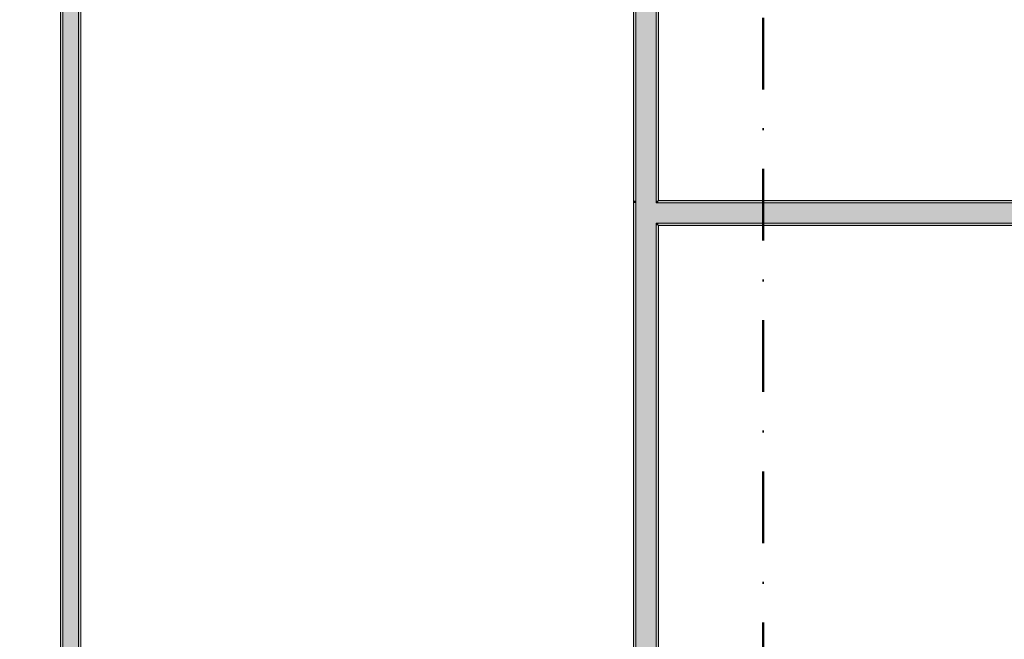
# Model space of a CAD drawing. Header units: millimetres. Extents: x -30280 to 19093, y -19284 to 4746.
# Tile 32 of 40: x 3347 to 7712, y -11042 to -8295. Entities that reach past the tile are written whole.
import ezdxf

# ---------------------------------------------------------------- set-up
doc = ezdxf.new("R2010")
doc.units = ezdxf.units.MM
doc.header["$MEASUREMENT"] = 0
doc.linetypes.add('Punto & Rayas', pattern=[670.277762, 317.5, -176.388889, 0, -176.388874])
for name, color, linetype, lineweight, true_color in [('01_2D_Ambit_Pluma_Nº__242', 7, 'Continuous', 50, 0xfb0013), ('12_FAÇ_Façana_Pluma_Nº__102', 7, 'Continuous', 5, 0xcccccc), ('12_FAÇ_Façana_Pluma_Nº__176', 7, 'Continuous', 15, 0x93a0c6), ('Demolido_08_Envans_Pluma_Nº__102', 7, 'Continuous', 5, 0xcccccc), ('Demolido_08_Envans_Pluma_Nº__176', 7, 'Continuous', 15, 0x93a0c6), ('Demolido_12_FAÇ_Façana_Pluma_Nº__102', 7, 'Continuous', 5, 0xcccccc), ('Demolido_12_FAÇ_Façana_Pluma_Nº__176', 7, 'Continuous', 15, 0x93a0c6)]:
    doc.layers.add(name, color=color, linetype=linetype, lineweight=lineweight, true_color=true_color)
for name, color, linetype, lineweight in [('08_E_Envans secs_Pluma_Nº__1', 7, 'Continuous', 5), ('12_FAÇ_Façana_Pluma_Nº__7', 7, 'Continuous', 5), ('Demolido_08_E_Envans secs_Pluma_Nº__7', 7, 'Continuous', 5), ('Demolido_08_Envans_Pluma_Nº__7', 7, 'Continuous', 5), ('Demolido_12_FAÇ_Façana_Pluma_Nº__7', 7, 'Continuous', 5)]:
    doc.layers.add(name, color=color, linetype=linetype, lineweight=lineweight)
for name, color, linetype in [('12_FAÇ_Façana', 7, 'Continuous'), ('Demolido_08_Envans', 7, 'Continuous'), ('Demolido_12_FAÇ_Façana', 7, 'Continuous')]:
    doc.layers.add(name, color=color, linetype=linetype)

# ---------------------------------------------------------------- blocks, each defined once
blk = doc.blocks.new('Muro_75_1', base_point=(3618.2, -14341.7))
at = {"layer": 'Demolido_08_Envans_Pluma_Nº__102', "linetype": 'Continuous', "lineweight": 0, "true_color": 0xe5e5e5}
blk.add_hatch(color=254, dxfattribs=at).paths.add_polyline_path([(3608.2, -14251.7), (3608.2, -8054.9), (3538.2, -8054.9), (3538.2, -14251.7)])
at = {"layer": 'Demolido_08_Envans_Pluma_Nº__176', "linetype": 'Continuous', "lineweight": 0, "true_color": 0x495063}
for points in [[(3528.2, -8054.9), (3528.2, -14251.7), (3538.2, -14251.7), (3538.2, -8054.9)], [(3618.2, -14251.7), (3618.2, -8054.9), (3608.2, -8054.9), (3608.2, -14251.7)]]:
    blk.add_hatch(color=251, dxfattribs=at).paths.add_polyline_path(points)
at = {"layer": 'Demolido_08_Envans_Pluma_Nº__7', "color": 7, "linetype": 'Continuous', "lineweight": 5}
for p, q in [((3538.2, -8054.9), (3538.2, -14251.7)), ((3608.2, -14251.7), (3608.2, -8054.9))]:
    blk.add_line(p, q, dxfattribs=at)
at = {"layer": 'Demolido_08_Envans_Pluma_Nº__7', "color": 7, "linetype": 'Continuous', "lineweight": 5, "flags": 128}
for points in [[(3528.2, -8054.9), (3528.2, -14251.7)], [(3618.2, -14251.7), (3618.2, -8054.9)]]:
    blk.add_lwpolyline(points, dxfattribs=at)
blk = doc.blocks.new('Muro_78_1', base_point=(6178.9, -11989))
at = {"layer": 'Demolido_12_FAÇ_Façana_Pluma_Nº__102', "linetype": 'Continuous', "lineweight": 0, "true_color": 0xe5e5e5}
for points in [[(6078.9, -9197.4), (6078.9, -11924), (6168.9, -11924), (6168.9, -9197.4)], [(6078.9, -11930), (6168.9, -11930), (6168.9, -11924), (6078.9, -11924)], [(6078.9, -11936), (6168.9, -11936), (6168.9, -11930), (6078.9, -11930)], [(6078.9, -11949), (6168.9, -11949), (6168.9, -11936), (6078.9, -11936)], [(6078.9, -11989), (6168.9, -11989), (6168.9, -11949), (6078.9, -11949)]]:
    blk.add_hatch(color=254, dxfattribs=at).paths.add_polyline_path(points)
at = {"layer": 'Demolido_12_FAÇ_Façana_Pluma_Nº__176', "linetype": 'Continuous', "lineweight": 0, "true_color": 0x495063}
for points in [[(6068.9, -9107.4), (6068.9, -11924), (6078.9, -11924), (6078.9, -9107.4)], [(6168.9, -9207.4), (6168.9, -11924), (6178.9, -11924), (6178.9, -9207.4)], [(6068.9, -11930), (6078.9, -11930), (6078.9, -11924), (6068.9, -11924)], [(6068.9, -11936), (6078.9, -11936), (6078.9, -11930), (6068.9, -11930)], [(6068.9, -11949), (6078.9, -11949), (6078.9, -11936), (6068.9, -11936)], [(6168.9, -11930), (6178.9, -11930), (6178.9, -11924), (6168.9, -11924)], [(6168.9, -11936), (6178.9, -11936), (6178.9, -11930), (6168.9, -11930)], [(6168.9, -11949), (6178.9, -11949), (6178.9, -11936), (6168.9, -11936)]]:
    blk.add_hatch(color=251, dxfattribs=at).paths.add_polyline_path(points)
at = {"layer": '08_E_Envans secs_Pluma_Nº__1', "color": 7, "linetype": 'Continuous', "lineweight": 5}
for p, q in [((6068.9, -11949), (6078.9, -11949)), ((6168.9, -11949), (6178.9, -11949))]:
    blk.add_line(p, q, dxfattribs=at)
at = {"layer": 'Demolido_08_E_Envans secs_Pluma_Nº__7', "color": 7, "linetype": 'Continuous', "lineweight": 5}
for p, q in [((6068.9, -11924), (6068.9, -11930)), ((6068.9, -11930), (6068.9, -11936)), ((6068.9, -11936), (6068.9, -11949)), ((6078.9, -11924), (6078.9, -11930)), ((6078.9, -11930), (6078.9, -11936)), ((6078.9, -11936), (6078.9, -11949)), ((6078.9, -11949), (6078.9, -11989)), ((6168.9, -11930), (6168.9, -11924)), ((6168.9, -11936), (6168.9, -11930)), ((6168.9, -11949), (6168.9, -11936)), ((6168.9, -11989), (6168.9, -11949)), ((6178.9, -11930), (6178.9, -11924)), ((6178.9, -11936), (6178.9, -11930)), ((6178.9, -11949), (6178.9, -11936))]:
    blk.add_line(p, q, dxfattribs=at)
at = {"layer": 'Demolido_12_FAÇ_Façana_Pluma_Nº__7', "color": 7, "linetype": 'Continuous', "lineweight": 5}
for p, q in [((6078.9, -9107.4), (6078.9, -9197.4)), ((6078.9, -9197.4), (6078.9, -11924)), ((6168.9, -9197.4), (6168.9, -9207.4)), ((6168.9, -11924), (6168.9, -9207.4))]:
    blk.add_line(p, q, dxfattribs=at)
at = {"layer": 'Demolido_12_FAÇ_Façana_Pluma_Nº__7', "color": 7, "linetype": 'Continuous', "lineweight": 5, "flags": 128}
for points in [[(6068.9, -9107.4), (6068.9, -11924)], [(6178.9, -11924), (6178.9, -9207.4)]]:
    blk.add_lwpolyline(points, dxfattribs=at)
blk = doc.blocks.new('Muro_103_1', base_point=(6178.9, -9207.4))
at = {"layer": '12_FAÇ_Façana_Pluma_Nº__102', "linetype": 'Continuous', "lineweight": 0, "true_color": 0xe5e5e5}
for points in [[(6078.9, -9197.4), (6168.9, -9197.4), (6078.9, -9107.4)], [(6078.9, -9107.4), (6168.9, -9197.4), (6168.9, -9107.4)], [(6168.9, -9197.4), (11758.9, -9197.4), (11758.9, -9107.4), (6168.9, -9107.4)]]:
    blk.add_hatch(color=254, dxfattribs=at).paths.add_polyline_path(points)
at = {"layer": '12_FAÇ_Façana_Pluma_Nº__176', "linetype": 'Continuous', "lineweight": 0, "true_color": 0x495063}
for points in [[(6068.9, -9107.4), (6078.9, -9107.4), (6068.9, -9097.4)], [(6068.9, -9097.4), (6078.9, -9107.4), (6078.9, -9097.4)], [(6178.9, -9097.4), (6168.9, -9097.4), (6168.9, -9107.4), (6178.9, -9107.4)], [(6178.9, -9107.4), (11758.9, -9107.4), (11758.9, -9097.4), (6178.9, -9097.4)], [(6168.9, -9207.4), (6178.9, -9207.4), (6168.9, -9197.4)], [(6168.9, -9197.4), (6178.9, -9207.4), (6178.9, -9197.4)], [(6178.9, -9207.4), (11758.9, -9207.4), (11758.9, -9197.4), (6178.9, -9197.4)]]:
    blk.add_hatch(color=251, dxfattribs=at).paths.add_polyline_path(points)
at = {"layer": '12_FAÇ_Façana_Pluma_Nº__7', "color": 7, "linetype": 'Continuous', "lineweight": 5}
for p, q in [((6078.9, -9097.4), (6078.9, -9107.4)), ((6168.9, -9107.4), (6168.9, -9097.4)), ((11758.9, -9107.4), (6168.9, -9107.4)), ((6168.9, -9197.4), (11758.9, -9197.4))]:
    blk.add_line(p, q, dxfattribs=at)
at = {"layer": '12_FAÇ_Façana_Pluma_Nº__7', "color": 7, "linetype": 'Continuous', "lineweight": 5, "flags": 128}
for points in [[(6068.9, -9097.4), (6068.9, -9107.4)], [(11758.9, -9097.4), (6178.9, -9097.4)], [(6178.9, -9207.4), (11758.9, -9207.4)]]:
    blk.add_lwpolyline(points, dxfattribs=at)
at = {"layer": 'Demolido_12_FAÇ_Façana_Pluma_Nº__7', "color": 7, "linetype": 'Continuous', "lineweight": 5}
for p, q in [((6078.9, -9107.4), (6078.9, -9197.4)), ((6168.9, -9197.4), (6168.9, -9207.4))]:
    blk.add_line(p, q, dxfattribs=at)
blk = doc.blocks.new('Muro_112_1', base_point=(6178.9, -9207.4))
at = {"layer": '12_FAÇ_Façana_Pluma_Nº__102', "linetype": 'Continuous', "lineweight": 0, "true_color": 0xe5e5e5}
for points in [[(6078.9, -7439), (6078.9, -9097.4), (6168.9, -9097.4), (6168.9, -7439)], [(6168.9, -9097.4), (6078.9, -9097.4), (6078.9, -9107.4), (6168.9, -9107.4)]]:
    blk.add_hatch(color=254, dxfattribs=at).paths.add_polyline_path(points)
at = {"layer": '12_FAÇ_Façana_Pluma_Nº__176', "linetype": 'Continuous', "lineweight": 0, "true_color": 0x495063}
for points in [[(6068.9, -7439), (6068.9, -9097.4), (6078.9, -9097.4), (6078.9, -7439)], [(6168.9, -7439), (6168.9, -9097.4), (6178.9, -9097.4), (6178.9, -7439)]]:
    blk.add_hatch(color=251, dxfattribs=at).paths.add_polyline_path(points)
at = {"layer": '12_FAÇ_Façana_Pluma_Nº__7', "color": 7, "linetype": 'Continuous', "lineweight": 5}
for p, q in [((6078.9, -7439), (6078.9, -9097.4)), ((6168.9, -9097.4), (6168.9, -7439)), ((6078.9, -9097.4), (6078.9, -9107.4)), ((6168.9, -9107.4), (6168.9, -9097.4))]:
    blk.add_line(p, q, dxfattribs=at)
at = {"layer": '12_FAÇ_Façana_Pluma_Nº__7', "color": 7, "linetype": 'Continuous', "lineweight": 5, "flags": 128}
for points in [[(6068.9, -7439), (6068.9, -9097.4)], [(6178.9, -9097.4), (6178.9, -7439)]]:
    blk.add_lwpolyline(points, dxfattribs=at)

msp = doc.modelspace()

# ---------------------------------------------------------------- linework, layer by layer
at = {"layer": '01_2D_Ambit_Pluma_Nº__242', "color": 1, "linetype": 'Punto & Rayas', "lineweight": 50, "true_color": 0xfb0013, "flags": 128}
msp.add_lwpolyline([(-28416.579, -2249.593), (-28416.579, 4745.928), (7590.116, 4745.928), (7590.116, -1864.54), (6642.921, -1864.54), (6642.921, -11392.724), (6642.921, -17756.595), (-18985.875, -17756.595), (-18985.875, -11834.879), (-2447.904, -11834.879), (-2447.904, -2249.593)], close=True, dxfattribs=at)

# ---------------------------------------------------------------- block references
at = {"layer": '12_FAÇ_Façana', "color": 7, "lineweight": 20}
for name in ['Muro_112_1', 'Muro_103_1']:
    msp.add_blockref(name, (6178.891, -9207.421), dxfattribs=at)
at = {"layer": 'Demolido_08_Envans', "color": 7, "lineweight": 20}
msp.add_blockref('Muro_75_1', (3618.194, -14341.693), dxfattribs=at)
at = {"layer": 'Demolido_12_FAÇ_Façana', "color": 7, "lineweight": 20}
msp.add_blockref('Muro_78_1', (6178.891, -11988.976), dxfattribs=at)

doc.saveas('drawing.dxf')
